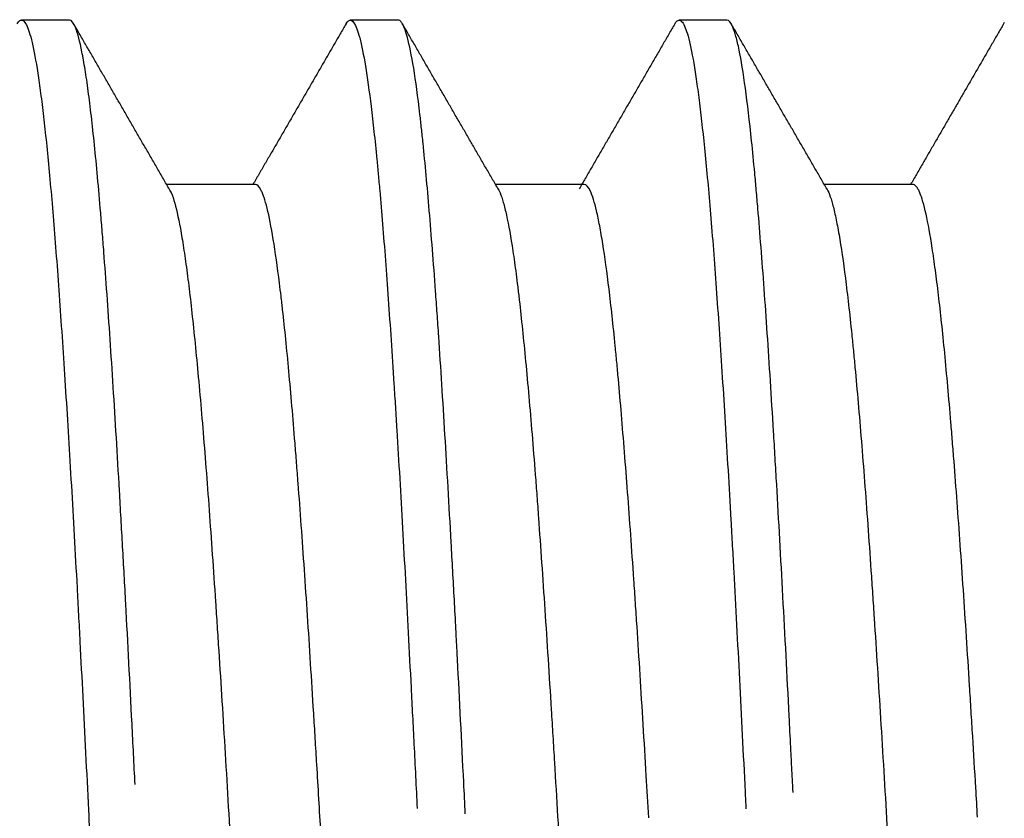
# Model space of a CAD drawing. Header units: millimetres. Extents: x 9131 to 12658, y 3907 to 6401.
# Tile 145 of 158: x 11414.71 to 11419.95, y 5728.6 to 5732.85. Entities that reach past the tile are written whole.
import ezdxf

# ---------------------------------------------------------------- set-up
doc = ezdxf.new("R2010")
doc.units = ezdxf.units.MM

msp = doc.modelspace()

# ---------------------------------------------------------------- linework, layer by layer
for p, q in [((11414.9743, 5732.8475), (11414.7194, 5732.8475)), ((11416.7243, 5732.8475), (11416.4693, 5732.8475)), ((11418.4743, 5732.8475), (11418.2193, 5732.8475)), ((11415.9641, 5731.9725), (11415.4922, 5731.9725)), ((11417.7142, 5731.9725), (11417.2427, 5731.9725)), ((11419.4642, 5731.9725), (11418.9927, 5731.9725))]:
    msp.add_line(p, q)
for points, knots in [([(11414.6966, 5732.8278), (11414.7013, 5732.836), (11414.706, 5732.8417), (11414.7158, 5732.848), (11414.7209, 5732.8484), (11414.7286, 5732.8445), (11414.7311, 5732.8424), (11414.7363, 5732.8368), (11414.7388, 5732.8333), (11414.7517, 5732.812), (11414.7618, 5732.7833), (11414.782, 5732.7033), (11414.7921, 5732.652), (11414.8071, 5732.558), (11414.8122, 5732.5238), (11414.8197, 5732.4682), (11414.8223, 5732.449), (11414.8274, 5732.409), (11414.8299, 5732.3883), (11414.8427, 5732.2814), (11414.8529, 5732.1858), (11414.8732, 5731.9749), (11414.8833, 5731.8596), (11414.8984, 5731.672), (11414.9034, 5731.607), (11414.9135, 5731.472), (11414.9186, 5731.402), (11414.9338, 5731.1844), (11414.944, 5731.0318), (11414.9643, 5730.7123), (11414.9744, 5730.5453), (11414.9947, 5730.197), (11415.0048, 5730.0156), (11415.0175, 5729.7796), (11415.02, 5729.7319), (11415.0251, 5729.6362), (11415.0327, 5729.4919), (11415.0402, 5729.3454), (11415.0554, 5729.0497), (11415.0655, 5728.8487), (11415.0793, 5728.5719), (11415.0828, 5728.4994), (11415.0864, 5728.4264)], [0, 0, 0, 0, 0.036806, 0.036806, 0.075795, 0.075795, 0.09529, 0.09529, 0.114785, 0.114785, 0.192764, 0.192764, 0.270742, 0.270742, 0.309732, 0.309732, 0.329226, 0.329226, 0.348721, 0.348721, 0.4267, 0.4267, 0.504679, 0.504679, 0.543668, 0.543668, 0.582658, 0.582658, 0.660636, 0.660636, 0.738615, 0.738615, 0.816594, 0.816594, 0.836089, 0.836089, 0.855583, 0.894573, 0.894573, 0.972551, 0.972551, 1, 1, 1, 1]), ([(11415.3238, 5728.7803), (11415.3184, 5728.8896), (11415.313, 5728.9974), (11415.2966, 5729.3221), (11415.2855, 5729.5346), (11415.2688, 5729.8446), (11415.2632, 5729.9465), (11415.2548, 5730.0971), (11415.252, 5730.1469), (11415.2464, 5730.2459), (11415.2436, 5730.295), (11415.2297, 5730.537), (11415.2187, 5730.7207), (11415.1967, 5731.0689), (11415.1856, 5731.2334), (11415.1689, 5731.4655), (11415.1633, 5731.5404), (11415.1563, 5731.631), (11415.1549, 5731.6489), (11415.1521, 5731.6845), (11415.1507, 5731.7022), (11415.1465, 5731.7545), (11415.1437, 5731.7885), (11415.1297, 5731.9548), (11415.1187, 5732.0751), (11415.0967, 5732.291), (11415.0857, 5732.3866), (11415.069, 5732.511), (11415.0634, 5732.5493), (11415.0521, 5732.6194), (11415.0465, 5732.6509), (11415.0298, 5732.7347), (11415.0077, 5732.8185), (11414.9858, 5732.8473), (11414.9746, 5732.8475), (11414.9745, 5732.8475), (11414.9744, 5732.8475)], [0, 0, 0, 0, 0.046494, 0.046494, 0.141768, 0.141768, 0.189405, 0.189405, 0.213224, 0.213224, 0.237043, 0.237043, 0.332317, 0.332317, 0.427591, 0.427591, 0.475229, 0.475229, 0.487138, 0.487138, 0.499047, 0.499047, 0.522866, 0.522866, 0.61814, 0.61814, 0.713414, 0.713414, 0.761052, 0.761052, 0.808689, 0.808689, 0.903963, 0.999238, 0.999238, 1, 1, 1, 1]), ([(11416.4471, 5732.8287), (11416.456, 5732.8438), (11416.4648, 5732.8497), (11416.4838, 5732.8433), (11416.494, 5732.8284), (11416.5093, 5732.7883), (11416.5144, 5732.772), (11416.522, 5732.7431), (11416.5246, 5732.7327), (11416.5297, 5732.7104), (11416.5322, 5732.6986), (11416.5449, 5732.6361), (11416.5549, 5732.575), (11416.575, 5732.4312), (11416.5851, 5732.3485), (11416.6004, 5732.2079), (11416.6055, 5732.1583), (11416.6131, 5732.0797), (11416.6157, 5732.0528), (11416.6208, 5731.9977), (11416.6234, 5731.9695), (11416.6361, 5731.826), (11416.6462, 5731.702), (11416.6663, 5731.4364), (11416.6763, 5731.2947), (11416.6914, 5731.0687), (11416.6965, 5730.9912), (11416.7042, 5730.8714), (11416.7068, 5730.8309), (11416.7119, 5730.7488), (11416.7145, 5730.7072), (11416.7273, 5730.4976), (11416.7374, 5730.3239), (11416.7576, 5729.9646), (11416.7676, 5729.779), (11416.7827, 5729.4918), (11416.7877, 5729.3945), (11416.7953, 5729.2464), (11416.7979, 5729.1966), (11416.803, 5729.0964), (11416.8055, 5729.0458), (11416.8138, 5728.8815), (11416.8196, 5728.7672), (11416.8253, 5728.6522)], [0, 0, 0, 0, 0.07074, 0.07074, 0.151125, 0.151125, 0.191318, 0.191318, 0.211415, 0.211415, 0.231511, 0.231511, 0.311897, 0.311897, 0.392283, 0.392283, 0.432476, 0.432476, 0.452572, 0.452572, 0.472669, 0.472669, 0.553055, 0.553055, 0.633441, 0.633441, 0.673633, 0.673633, 0.69373, 0.69373, 0.713826, 0.713826, 0.794212, 0.794212, 0.874598, 0.874598, 0.914791, 0.914791, 0.934887, 0.934887, 0.954984, 0.954984, 1, 1, 1, 1]), ([(11417.0815, 5728.6243), (11417.0788, 5728.6799), (11417.076, 5728.7353), (11417.0623, 5729.013), (11417.0513, 5729.2315), (11417.0386, 5729.4726), (11417.0372, 5729.4993), (11417.0344, 5729.5526), (11417.033, 5729.5793), (11417.0288, 5729.6587), (11417.0204, 5729.8159), (11417.012, 5729.9684), (11416.9953, 5730.2673), (11416.9843, 5730.4582), (11416.9623, 5730.8238), (11416.9513, 5730.9983), (11416.9373, 5731.2059), (11416.9345, 5731.2467), (11416.9289, 5731.3268), (11416.9205, 5731.4448), (11416.9121, 5731.5561), (11416.8954, 5731.7703), (11416.8844, 5731.9015), (11416.8678, 5732.0812), (11416.8623, 5732.1382), (11416.854, 5732.2192), (11416.8512, 5732.2455), (11416.8457, 5732.2966), (11416.8429, 5732.3214), (11416.829, 5732.4409), (11416.8178, 5732.5227), (11416.7956, 5732.6593), (11416.7845, 5732.7142), (11416.7679, 5732.7762), (11416.7623, 5732.7935), (11416.7554, 5732.8107), (11416.754, 5732.8139), (11416.7512, 5732.82), (11416.7498, 5732.8228), (11416.7456, 5732.8305), (11416.7429, 5732.8347), (11416.7349, 5732.8443), (11416.7296, 5732.8475), (11416.7244, 5732.8475)], [0, 0, 0, 0, 0.023134, 0.023134, 0.116418, 0.116418, 0.128078, 0.128078, 0.139739, 0.139739, 0.16306, 0.209701, 0.209701, 0.302985, 0.302985, 0.396268, 0.396268, 0.419589, 0.419589, 0.44291, 0.489552, 0.489552, 0.582836, 0.582836, 0.629477, 0.629477, 0.652798, 0.652798, 0.676119, 0.676119, 0.769403, 0.769403, 0.862686, 0.862686, 0.909328, 0.909328, 0.920988, 0.920988, 0.932649, 0.932649, 0.95597, 0.95597, 1, 1, 1, 1]), ([(11418.1976, 5732.8296), (11418.2005, 5732.8342), (11418.2033, 5732.838), (11418.2086, 5732.8434), (11418.2112, 5732.8452), (11418.2163, 5732.8474), (11418.2188, 5732.8477), (11418.2265, 5732.8465), (11418.2316, 5732.8427), (11418.2469, 5732.8227), (11418.2672, 5732.7728), (11418.2873, 5732.6773), (11418.2999, 5732.6029), (11418.3025, 5732.5873), (11418.3075, 5732.5547), (11418.3101, 5732.5375), (11418.3177, 5732.4842), (11418.3227, 5732.446), (11418.3379, 5732.3236), (11418.3583, 5732.1398), (11418.3785, 5731.9152), (11418.3937, 5731.7312), (11418.3988, 5731.6672), (11418.4089, 5731.5341), (11418.414, 5731.4654), (11418.4291, 5731.2534), (11418.4392, 5731.1042), (11418.4595, 5730.7901), (11418.4696, 5730.6253), (11418.4849, 5730.3662), (11418.49, 5730.2779), (11418.4976, 5730.1423), (11418.5002, 5730.0966), (11418.5053, 5730.0047), (11418.5078, 5729.9585), (11418.5205, 5729.7258), (11418.5305, 5729.535), (11418.5506, 5729.1445), (11418.5607, 5728.9447), (11418.5724, 5728.7109), (11418.5738, 5728.6814), (11418.5753, 5728.6518)], [0, 0, 0, 0, 0.022537, 0.022537, 0.042659, 0.042659, 0.062782, 0.062782, 0.103026, 0.103026, 0.183516, 0.264005, 0.264005, 0.284128, 0.284128, 0.30425, 0.30425, 0.344495, 0.344495, 0.424984, 0.505473, 0.505473, 0.545718, 0.545718, 0.585963, 0.585963, 0.666452, 0.666452, 0.746941, 0.746941, 0.787186, 0.787186, 0.807308, 0.807308, 0.827431, 0.827431, 0.90792, 0.90792, 0.98841, 0.98841, 1, 1, 1, 1]), ([(11418.8259, 5728.7385), (11418.8247, 5728.7628), (11418.8235, 5728.7872), (11418.8209, 5728.8396), (11418.8195, 5728.8677), (11418.8167, 5728.9237), (11418.8125, 5729.0073), (11418.8084, 5729.0899), (11418.7945, 5729.3633), (11418.7833, 5729.5753), (11418.7611, 5729.986), (11418.75, 5730.1848), (11418.7361, 5730.4248), (11418.7334, 5730.4723), (11418.7278, 5730.5666), (11418.725, 5730.6134), (11418.7167, 5730.7515), (11418.7111, 5730.8409), (11418.6946, 5731.1012), (11418.6835, 5731.2644), (11418.6613, 5731.5701), (11418.6501, 5731.7127), (11418.6375, 5731.8612), (11418.6361, 5731.8775), (11418.6333, 5731.9098), (11418.6319, 5731.9258), (11418.6278, 5731.9732), (11418.6194, 5732.0654), (11418.6111, 5732.1502), (11418.5946, 5732.3102), (11418.5836, 5732.4039), (11418.5614, 5732.5657), (11418.5502, 5732.6338), (11418.5362, 5732.7022), (11418.5334, 5732.715), (11418.5278, 5732.7388), (11418.5194, 5732.7718), (11418.5112, 5732.7968), (11418.4952, 5732.8351), (11418.4848, 5732.8476), (11418.4742, 5732.8475)], [0, 0, 0, 0, 0.010227, 0.010227, 0.022064, 0.022064, 0.033901, 0.057576, 0.057576, 0.152272, 0.152272, 0.246969, 0.246969, 0.270643, 0.270643, 0.294317, 0.294317, 0.341666, 0.341666, 0.436363, 0.436363, 0.531059, 0.531059, 0.542896, 0.542896, 0.554733, 0.554733, 0.578408, 0.625756, 0.625756, 0.720453, 0.720453, 0.81515, 0.81515, 0.838824, 0.838824, 0.862498, 0.909846, 0.909846, 1, 1, 1, 1]), ([(11416.313, 5728.5199), (11416.3058, 5728.6436), (11416.2985, 5728.766), (11416.2885, 5728.9334), (11416.2857, 5728.9794), (11416.2801, 5729.0708), (11416.2774, 5729.116), (11416.2691, 5729.2505), (11416.2636, 5729.3385), (11416.2472, 5729.5976), (11416.2362, 5729.7638), (11416.2142, 5730.0834), (11416.2031, 5730.2366), (11416.1891, 5730.4198), (11416.1863, 5730.4559), (11416.1808, 5730.5268), (11416.178, 5730.5617), (11416.1698, 5730.6645), (11416.1643, 5730.7306), (11416.1479, 5730.922), (11416.137, 5731.0402), (11416.1205, 5731.2035), (11416.1122, 5731.2817), (11416.1038, 5731.3544), (11416.0983, 5731.4017), (11416.0955, 5731.4248), (11416.0815, 5731.5363), (11416.0705, 5731.614), (11416.0486, 5731.7471), (11416.0377, 5731.8025), (11416.0212, 5731.8688), (11416.0157, 5731.8881), (11416.0074, 5731.9127), (11416.0046, 5731.9202), (11415.999, 5731.9337), (11415.9962, 5731.9397), (11415.9836, 5731.9633), (11415.9739, 5731.9724), (11415.9642, 5731.9725)], [0, 0, 0, 0, 0.062263, 0.062263, 0.085991, 0.085991, 0.109719, 0.109719, 0.157175, 0.157175, 0.252088, 0.252088, 0.347001, 0.347001, 0.370729, 0.370729, 0.394457, 0.394457, 0.441913, 0.441913, 0.536826, 0.536826, 0.584282, 0.60801, 0.60801, 0.631739, 0.631739, 0.726651, 0.726651, 0.821564, 0.821564, 0.86902, 0.86902, 0.892748, 0.892748, 0.916477, 0.916477, 1, 1, 1, 1]), ([(11418.0581, 5728.6038), (11418.0537, 5728.6791), (11418.0492, 5728.7535), (11418.0338, 5729.0112), (11418.0229, 5729.1902), (11418.0065, 5729.451), (11417.9983, 5729.5795), (11417.99, 5729.7051), (11417.9845, 5729.7882), (11417.9817, 5729.8294), (11417.9677, 5730.0336), (11417.9566, 5730.1883), (11417.9346, 5730.4813), (11417.9236, 5730.6194), (11417.9072, 5730.8142), (11417.899, 5730.9084), (11417.8907, 5730.9979), (11417.8851, 5731.0564), (11417.8824, 5731.0852), (11417.8685, 5731.2251), (11417.8574, 5731.3262), (11417.8354, 5731.5074), (11417.8244, 5731.5874), (11417.8079, 5731.6915), (11417.8024, 5731.7235), (11417.7941, 5731.7674), (11417.7913, 5731.7814), (11417.7858, 5731.8078), (11417.783, 5731.8203), (11417.7692, 5731.8789), (11417.7472, 5731.9489), (11417.7251, 5731.9725), (11417.7141, 5731.9725)], [0, 0, 0, 0, 0.038461, 0.038461, 0.134615, 0.134615, 0.182692, 0.206731, 0.206731, 0.230769, 0.230769, 0.326923, 0.326923, 0.423077, 0.423077, 0.471154, 0.495192, 0.495192, 0.519231, 0.519231, 0.615385, 0.615385, 0.711538, 0.711538, 0.759615, 0.759615, 0.783654, 0.783654, 0.807692, 0.807692, 0.903846, 1, 1, 1, 1]), ([(11419.808, 5728.6062), (11419.8049, 5728.6585), (11419.8018, 5728.7106), (11419.7932, 5728.8549), (11419.7877, 5728.9465), (11419.7794, 5729.0825), (11419.7767, 5729.1276), (11419.7711, 5729.2173), (11419.7684, 5729.262), (11419.7545, 5729.4835), (11419.7436, 5729.6534), (11419.7216, 5729.9789), (11419.7105, 5730.1346), (11419.6939, 5730.3574), (11419.6856, 5730.4661), (11419.6773, 5730.5707), (11419.6718, 5730.6395), (11419.669, 5730.6734), (11419.6552, 5730.8394), (11419.6443, 5730.9621), (11419.6224, 5731.1881), (11419.6113, 5731.2914), (11419.5947, 5731.4314), (11419.5892, 5731.4756), (11419.5808, 5731.5381), (11419.578, 5731.5583), (11419.5725, 5731.5973), (11419.5697, 5731.616), (11419.5559, 5731.706), (11419.5341, 5731.8269), (11419.5121, 5731.9025), (11419.4983, 5731.9353), (11419.4955, 5731.9411), (11419.4899, 5731.9513), (11419.4871, 5731.9557), (11419.4787, 5731.9666), (11419.4732, 5731.9708), (11419.4664, 5731.9724), (11419.4652, 5731.9725), (11419.4639, 5731.9725)], [0, 0, 0, 0, 0.026944, 0.026944, 0.075058, 0.075058, 0.099115, 0.099115, 0.123172, 0.123172, 0.2194, 0.2194, 0.315627, 0.315627, 0.363741, 0.387798, 0.387798, 0.411855, 0.411855, 0.508083, 0.508083, 0.604311, 0.604311, 0.652425, 0.652425, 0.676482, 0.676482, 0.700539, 0.700539, 0.796767, 0.892995, 0.892995, 0.917052, 0.917052, 0.941109, 0.941109, 0.989223, 0.989223, 1, 1, 1, 1]), ([(11415.5107, 5731.9409), (11415.5173, 5731.9274), (11415.524, 5731.9096), (11415.542, 5731.8501), (11415.5533, 5731.8007), (11415.5676, 5731.7231), (11415.5705, 5731.7068), (11415.5763, 5731.6727), (11415.5791, 5731.6549), (11415.5877, 5731.5994), (11415.5934, 5731.5597), (11415.6103, 5731.4322), (11415.6215, 5731.3363), (11415.644, 5731.1229), (11415.6554, 5731.0053), (11415.6784, 5730.7477), (11415.6898, 5730.6102), (11415.7124, 5730.3189), (11415.7236, 5730.165), (11415.7405, 5729.9217), (11415.749, 5729.797), (11415.7576, 5729.6675), (11415.7633, 5729.58), (11415.7662, 5729.536), (11415.7805, 5729.3142), (11415.7919, 5729.1319), (11415.8145, 5728.758), (11415.8257, 5728.5663), (11415.8427, 5728.2717), (11415.8483, 5728.1722), (11415.8569, 5728.0213), (11415.8598, 5727.9708), (11415.8655, 5727.8699), (11415.8683, 5727.8193), (11415.8732, 5727.7332), (11415.8752, 5727.6976), (11415.8772, 5727.6619)], [0, 0, 0, 0, 0.054978, 0.054978, 0.147845, 0.147845, 0.171062, 0.171062, 0.194279, 0.194279, 0.240713, 0.240713, 0.333581, 0.333581, 0.426449, 0.426449, 0.519316, 0.519316, 0.612184, 0.612184, 0.658618, 0.681835, 0.681835, 0.705052, 0.705052, 0.79792, 0.79792, 0.890787, 0.890787, 0.937221, 0.937221, 0.960438, 0.960438, 0.983655, 0.983655, 1, 1, 1, 1]), ([(11417.2535, 5731.9538), (11417.2578, 5731.947), (11417.2622, 5731.9384), (11417.2723, 5731.9141), (11417.278, 5731.8973), (11417.2893, 5731.8576), (11417.295, 5731.8347), (11417.312, 5731.7573), (11417.3234, 5731.6939), (11417.3404, 5731.5809), (11417.3489, 5731.52), (11417.3574, 5731.4522), (11417.3631, 5731.4055), (11417.3659, 5731.3814), (11417.3801, 5731.2581), (11417.3914, 5731.1492), (11417.414, 5730.9116), (11417.4254, 5730.783), (11417.4425, 5730.5749), (11417.4482, 5730.503), (11417.4568, 5730.3913), (11417.4596, 5730.3535), (11417.4653, 5730.2772), (11417.4681, 5730.2385), (11417.4822, 5730.0432), (11417.5047, 5729.7166), (11417.5274, 5729.3624), (11417.5417, 5729.1323), (11417.5446, 5729.0858), (11417.5503, 5728.9919), (11417.5532, 5728.9446), (11417.5618, 5728.8023), (11417.5674, 5728.7067), (11417.5844, 5728.4173), (11417.5956, 5728.2212), (11417.6115, 5727.9408), (11417.6161, 5727.8591), (11417.6207, 5727.7768)], [0, 0, 0, 0, 0.035582, 0.035582, 0.081913, 0.081913, 0.128243, 0.128243, 0.220904, 0.220904, 0.267235, 0.2904, 0.2904, 0.313566, 0.313566, 0.406227, 0.406227, 0.498888, 0.498888, 0.545219, 0.545219, 0.568384, 0.568384, 0.591549, 0.591549, 0.684211, 0.776872, 0.776872, 0.800037, 0.800037, 0.823202, 0.823202, 0.869533, 0.869533, 0.962194, 0.962194, 1, 1, 1, 1]), ([(11419.0036, 5731.9537), (11419.0145, 5731.9366), (11419.0253, 5731.9081), (11419.042, 5731.847), (11419.0477, 5731.8231), (11419.0563, 5731.7824), (11419.0592, 5731.7681), (11419.0649, 5731.738), (11419.0678, 5731.7223), (11419.0821, 5731.6399), (11419.0934, 5731.5626), (11419.1158, 5731.3857), (11419.1271, 5731.2861), (11419.1413, 5731.1472), (11419.1441, 5731.1187), (11419.1499, 5731.0603), (11419.1527, 5731.0304), (11419.1613, 5730.9391), (11419.167, 5730.8759), (11419.1841, 5730.6798), (11419.1954, 5730.5402), (11419.218, 5730.2433), (11419.2292, 5730.0861), (11419.2435, 5729.8781), (11419.2463, 5729.8359), (11419.252, 5729.7511), (11419.2549, 5729.7083), (11419.2634, 5729.5789), (11419.2691, 5729.4912), (11419.2861, 5729.2242), (11419.2975, 5729.0407), (11419.3145, 5728.7573), (11419.3229, 5728.6136), (11419.3314, 5728.4667), (11419.3371, 5728.368), (11419.34, 5728.3184), (11419.3522, 5728.1049), (11419.3615, 5727.9401), (11419.3708, 5727.7743)], [0, 0, 0, 0, 0.089696, 0.089696, 0.136027, 0.136027, 0.159192, 0.159192, 0.182358, 0.182358, 0.275019, 0.275019, 0.36768, 0.36768, 0.390845, 0.390845, 0.414011, 0.414011, 0.460341, 0.460341, 0.553002, 0.553002, 0.645664, 0.645664, 0.668829, 0.668829, 0.691994, 0.691994, 0.738325, 0.738325, 0.830986, 0.830986, 0.877317, 0.900482, 0.900482, 0.923647, 0.923647, 1, 1, 1, 1])]:
    msp.add_open_spline(points, degree=3, knots=knots)
for points in [[(11415.5152, 5731.9327), (11415.2543, 5732.3833), (11414.9947, 5732.8319)], [(11416.4505, 5732.8345), (11416.201, 5732.4038), (11415.951, 5731.9725)], [(11417.2566, 5731.9484), (11417.0003, 5732.3907), (11416.7439, 5732.8332)], [(11418.2007, 5732.8349), (11417.9444, 5732.3924), (11417.6881, 5731.9501)], [(11419.007, 5731.9478), (11418.75, 5732.3912), (11418.493, 5732.8348)], [(11419.9505, 5732.8345), (11419.7018, 5732.4051), (11419.4516, 5731.9726)]]:
    msp.add_open_spline(points, degree=2)

doc.saveas('drawing.dxf')
